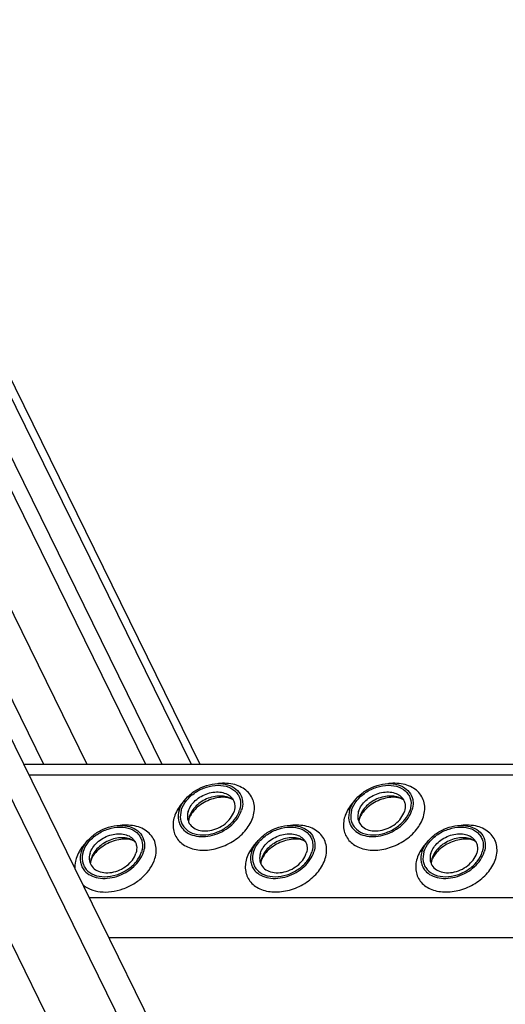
# Model space of a CAD drawing. Header units: millimetres. Extents: x 0 to 2100, y 0 to 2970.
# Tile 18 of 28: x 1276 to 1344, y 1343 to 1481. Entities that reach past the tile are written whole.
import ezdxf

# ---------------------------------------------------------------- set-up
doc = ezdxf.new("R2010")
doc.units = ezdxf.units.MM
doc.header["$LTSCALE"] = 193.6
doc.layers.get('0').update_dxf_attribs({"linetype": 'CONTINUOUS'})

msp = doc.modelspace()

# ---------------------------------------------------------------- linework, layer by layer
at = {"color": 7, "linetype": 'CONTINUOUS'}
for p, q in [((1250.14, 1480.96), (1301.48, 1376.34)), ((1248.59, 1473.21), (1296.13, 1376.34)), ((1255.2, 1455.06), (1293.83, 1376.34)), ((1239.95, 1451.24), (1556.08, 807.05)), ((1276.71, 1376.34), (1639.79, 1376.34))]:
    msp.add_line(p, q, dxfattribs=at)
at = {"color": 9, "linetype": 'CONTINUOUS'}
for p, q in [((1249.66, 1479.4), (1300.24, 1376.34)), ((1225.88, 1451.24), (1547, 796.86)), ((1235.84, 1451.24), (1554.49, 801.91)), ((1242.76, 1451.24), (1279.52, 1376.34)), ((1248.86, 1451.24), (1285.62, 1376.34)), ((1277.46, 1374.82), (1640.53, 1374.82)), ((1285.91, 1357.59), (1648.99, 1357.59)), ((1288.67, 1351.97), (1651.74, 1351.97))]:
    msp.add_line(p, q, dxfattribs=at)
at = {"color": 7, "linetype": 'CONTINUOUS'}
for centre, radius, start, end in [((1302.47, 1368.17), 2.59, 168.5132, 169.2517), ((1302.6, 1368.14), 2.72, 162.7878, 168.4705), ((1326.4, 1368.17), 2.59, 168.5132, 169.2517), ((1326.53, 1368.14), 2.72, 162.7878, 168.4705), ((1288.82, 1362.27), 2.72, 162.7878, 168.4705), ((1312.75, 1362.27), 2.72, 162.7878, 168.4705), ((1336.68, 1362.27), 2.72, 162.7878, 168.4705), ((1288.69, 1362.29), 2.59, 168.5132, 169.2517), ((1312.62, 1362.29), 2.59, 168.5132, 169.2517), ((1336.55, 1362.29), 2.59, 168.5132, 169.2517)]:
    msp.add_arc(centre, radius, start, end, dxfattribs=at)
for points, knots in [([(1298.59, 1369.88), (1298.88, 1370.81), (1299.9, 1372.07), (1301.65, 1373.12), (1303.17, 1373.59), (1304.67, 1373.64), (1306.01, 1373.28), (1307.03, 1372.48), (1307.37, 1371.73), (1307.44, 1371.35)], [0, 0, 0, 0, 0.256023, 0.397887, 0.538537, 0.670709, 0.789982, 0.897281, 1, 1, 1, 1]), ([(1298.87, 1369.88), (1299.02, 1370.36), (1299.56, 1371.31), (1300.81, 1372.42), (1302.35, 1373.17), (1303.99, 1373.45), (1305.51, 1373.22), (1306.52, 1372.56), (1307, 1371.83), (1307.27, 1370.99), (1307.2, 1370.31), (1307.07, 1369.88)], [0, 0, 0, 0, 0.126005, 0.265198, 0.409334, 0.548109, 0.673462, 0.783988, 0.836431, 0.88895, 1, 1, 1, 1]), ([(1322.52, 1369.88), (1322.81, 1370.81), (1323.83, 1372.07), (1325.58, 1373.12), (1327.1, 1373.59), (1328.6, 1373.64), (1329.94, 1373.28), (1330.96, 1372.48), (1331.3, 1371.73), (1331.37, 1371.35)], [0, 0, 0, 0, 0.256023, 0.397887, 0.538537, 0.670709, 0.789982, 0.897281, 1, 1, 1, 1]), ([(1322.8, 1369.88), (1322.95, 1370.36), (1323.49, 1371.31), (1324.74, 1372.42), (1326.28, 1373.17), (1327.92, 1373.45), (1329.44, 1373.22), (1330.45, 1372.56), (1330.93, 1371.83), (1331.2, 1370.99), (1331.13, 1370.31), (1331, 1369.88)], [0, 0, 0, 0, 0.126005, 0.265198, 0.409334, 0.548109, 0.673462, 0.783988, 0.836431, 0.88895, 1, 1, 1, 1]), ([(1299.84, 1369.69), (1300.02, 1370.27), (1300.6, 1371.09), (1301.65, 1371.84), (1302.58, 1372.25), (1303.55, 1372.46), (1304.48, 1372.43), (1305.31, 1372.17), (1305.76, 1371.84), (1305.93, 1371.64)], [0, 0, 0, 0, 0.246125, 0.38243, 0.520512, 0.654784, 0.780538, 0.895274, 1, 1, 1, 1]), ([(1306.15, 1371.32), (1305.71, 1371.65), (1304.81, 1371.91), (1303.6, 1371.83), (1302.64, 1371.57), (1301.74, 1371.11), (1300.96, 1370.5), (1300.35, 1369.78), (1300.08, 1369.22), (1300, 1368.95)], [0, 0, 0, 0, 0.223873, 0.351612, 0.485909, 0.622361, 0.75614, 0.882948, 1, 1, 1, 1]), ([(1306.15, 1371.32), (1306.04, 1371.41), (1305.68, 1371.57), (1305, 1371.7), (1304.09, 1371.67), (1302.72, 1371.34), (1301.44, 1370.63), (1300.49, 1369.68), (1300.17, 1369.16), (1300.06, 1368.92)], [0, 0, 0, 0, 0.061788, 0.160605, 0.290161, 0.439176, 0.748377, 0.887348, 1, 1, 1, 1]), ([(1305.93, 1371.64), (1306.04, 1371.52), (1306.23, 1371.24), (1306.44, 1370.58), (1306.39, 1370.03), (1306.28, 1369.69)], [0, 0, 0, 0, 0.242965, 0.486066, 1, 1, 1, 1]), ([(1307.44, 1371.35), (1307.47, 1371.23), (1307.53, 1370.74), (1307.46, 1370.24), (1307.34, 1369.88)], [0, 0, 0, 0, 0.240827, 1, 1, 1, 1]), ([(1323.77, 1369.69), (1323.95, 1370.27), (1324.53, 1371.09), (1325.58, 1371.84), (1326.51, 1372.25), (1327.48, 1372.46), (1328.41, 1372.43), (1329.24, 1372.17), (1329.69, 1371.84), (1329.86, 1371.64)], [0, 0, 0, 0, 0.246125, 0.38243, 0.520512, 0.654784, 0.780538, 0.895274, 1, 1, 1, 1]), ([(1330.08, 1371.32), (1329.64, 1371.65), (1328.74, 1371.91), (1327.53, 1371.83), (1326.57, 1371.57), (1325.67, 1371.11), (1324.89, 1370.5), (1324.28, 1369.78), (1324.01, 1369.22), (1323.93, 1368.95)], [0, 0, 0, 0, 0.223873, 0.351612, 0.485909, 0.622361, 0.75614, 0.882948, 1, 1, 1, 1]), ([(1330.08, 1371.32), (1329.97, 1371.41), (1329.61, 1371.57), (1328.93, 1371.7), (1328.02, 1371.67), (1326.65, 1371.34), (1325.37, 1370.63), (1324.42, 1369.68), (1324.1, 1369.16), (1323.99, 1368.92)], [0, 0, 0, 0, 0.061788, 0.160605, 0.290161, 0.439176, 0.748377, 0.887348, 1, 1, 1, 1]), ([(1329.86, 1371.64), (1329.97, 1371.52), (1330.16, 1371.24), (1330.37, 1370.58), (1330.32, 1370.03), (1330.21, 1369.69)], [0, 0, 0, 0, 0.242965, 0.486066, 1, 1, 1, 1]), ([(1331.37, 1371.35), (1331.4, 1371.23), (1331.46, 1370.74), (1331.38, 1370.24), (1331.27, 1369.88)], [0, 0, 0, 0, 0.240827, 1, 1, 1, 1]), ([(1298.59, 1369.88), (1298.45, 1369.42), (1298.38, 1368.68), (1298.67, 1367.79), (1298.92, 1367.41), (1299.07, 1367.24)], [0, 0, 0, 0, 0.513998, 0.757111, 1, 1, 1, 1]), ([(1298.87, 1369.88), (1298.74, 1369.45), (1298.67, 1368.77), (1298.94, 1367.93), (1299.42, 1367.2), (1300.43, 1366.54), (1301.95, 1366.31), (1303.59, 1366.59), (1305.13, 1367.34), (1306.38, 1368.45), (1306.92, 1369.4), (1307.07, 1369.88)], [0, 0, 0, 0, 0.11105, 0.163569, 0.216012, 0.326538, 0.451891, 0.590666, 0.734802, 0.873995, 1, 1, 1, 1]), ([(1299.07, 1367.24), (1299.3, 1366.97), (1299.91, 1366.52), (1301.03, 1366.17), (1302.3, 1366.13), (1303.62, 1366.4), (1304.88, 1366.96), (1306.3, 1367.99), (1307.1, 1369.09), (1307.34, 1369.88)], [0, 0, 0, 0, 0.104679, 0.219356, 0.345073, 0.479342, 0.617452, 0.753801, 1, 1, 1, 1]), ([(1322.52, 1369.88), (1322.38, 1369.42), (1322.31, 1368.68), (1322.6, 1367.79), (1322.85, 1367.41), (1323, 1367.24)], [0, 0, 0, 0, 0.513998, 0.757111, 1, 1, 1, 1]), ([(1322.8, 1369.88), (1322.67, 1369.45), (1322.6, 1368.77), (1322.87, 1367.93), (1323.35, 1367.2), (1324.36, 1366.54), (1325.88, 1366.31), (1327.52, 1366.59), (1329.06, 1367.34), (1330.31, 1368.45), (1330.85, 1369.4), (1331, 1369.88)], [0, 0, 0, 0, 0.11105, 0.163569, 0.216012, 0.326538, 0.451891, 0.590666, 0.734802, 0.873995, 1, 1, 1, 1]), ([(1323, 1367.24), (1323.23, 1366.97), (1323.84, 1366.52), (1324.96, 1366.17), (1326.23, 1366.13), (1327.55, 1366.4), (1328.81, 1366.96), (1330.23, 1367.99), (1331.03, 1369.09), (1331.27, 1369.88)], [0, 0, 0, 0, 0.104679, 0.219356, 0.345073, 0.479342, 0.617452, 0.753801, 1, 1, 1, 1]), ([(1299.84, 1369.69), (1299.81, 1369.6), (1299.72, 1369.25), (1299.71, 1368.88), (1299.76, 1368.62)], [0, 0, 0, 0, 0.262254, 1, 1, 1, 1]), ([(1299.76, 1368.62), (1299.82, 1368.34), (1300.07, 1367.78), (1300.81, 1367.19), (1301.8, 1366.92), (1302.91, 1366.96), (1304.03, 1367.31), (1305.32, 1368.08), (1306.07, 1369.01), (1306.28, 1369.69)], [0, 0, 0, 0, 0.102742, 0.21, 0.32922, 0.461363, 0.602021, 0.743916, 1, 1, 1, 1]), ([(1299.95, 1368.65), (1299.94, 1368.61), (1299.9, 1368.48), (1299.88, 1368.34), (1299.88, 1368.24)], [0, 0, 0, 0, 0.304395, 1, 1, 1, 1]), ([(1300.06, 1368.92), (1300.05, 1368.9), (1300.01, 1368.81), (1299.97, 1368.72), (1299.95, 1368.65)], [0, 0, 0, 0, 0.268631, 1, 1, 1, 1]), ([(1323.77, 1369.69), (1323.74, 1369.6), (1323.65, 1369.25), (1323.64, 1368.88), (1323.69, 1368.62)], [0, 0, 0, 0, 0.262254, 1, 1, 1, 1]), ([(1323.69, 1368.62), (1323.75, 1368.34), (1324, 1367.78), (1324.74, 1367.19), (1325.73, 1366.92), (1326.84, 1366.96), (1327.96, 1367.31), (1329.25, 1368.08), (1330, 1369.01), (1330.21, 1369.69)], [0, 0, 0, 0, 0.102742, 0.21, 0.32922, 0.461363, 0.602021, 0.743916, 1, 1, 1, 1]), ([(1323.88, 1368.65), (1323.87, 1368.61), (1323.83, 1368.48), (1323.81, 1368.34), (1323.81, 1368.24)], [0, 0, 0, 0, 0.304395, 1, 1, 1, 1]), ([(1323.99, 1368.92), (1323.98, 1368.9), (1323.94, 1368.81), (1323.9, 1368.72), (1323.88, 1368.65)], [0, 0, 0, 0, 0.268631, 1, 1, 1, 1]), ([(1284.81, 1364), (1285.1, 1364.93), (1286.12, 1366.2), (1287.87, 1367.24), (1289.39, 1367.71), (1290.89, 1367.77), (1292.23, 1367.4), (1293.25, 1366.61), (1293.59, 1365.85), (1293.66, 1365.47)], [0, 0, 0, 0, 0.256023, 0.397887, 0.538537, 0.670709, 0.789982, 0.897281, 1, 1, 1, 1]), ([(1285.09, 1364), (1285.24, 1364.49), (1285.78, 1365.44), (1287.02, 1366.55), (1288.57, 1367.29), (1290.21, 1367.58), (1291.73, 1367.35), (1292.74, 1366.69), (1293.22, 1365.95), (1293.49, 1365.12), (1293.42, 1364.43), (1293.29, 1364)], [0, 0, 0, 0, 0.126005, 0.265198, 0.409334, 0.548109, 0.673462, 0.783988, 0.836431, 0.88895, 1, 1, 1, 1]), ([(1308.74, 1364), (1309.03, 1364.93), (1310.05, 1366.2), (1311.8, 1367.24), (1313.32, 1367.71), (1314.82, 1367.77), (1316.16, 1367.4), (1317.18, 1366.61), (1317.52, 1365.85), (1317.59, 1365.47)], [0, 0, 0, 0, 0.256023, 0.397887, 0.538537, 0.670709, 0.789982, 0.897281, 1, 1, 1, 1]), ([(1309.02, 1364), (1309.17, 1364.49), (1309.71, 1365.44), (1310.95, 1366.55), (1312.5, 1367.29), (1314.14, 1367.58), (1315.66, 1367.35), (1316.67, 1366.69), (1317.15, 1365.95), (1317.42, 1365.12), (1317.35, 1364.43), (1317.22, 1364)], [0, 0, 0, 0, 0.126005, 0.265198, 0.409334, 0.548109, 0.673462, 0.783988, 0.836431, 0.88895, 1, 1, 1, 1]), ([(1332.67, 1364), (1332.96, 1364.93), (1333.98, 1366.2), (1335.73, 1367.24), (1337.25, 1367.71), (1338.75, 1367.77), (1340.09, 1367.4), (1341.11, 1366.61), (1341.45, 1365.85), (1341.52, 1365.47)], [0, 0, 0, 0, 0.256023, 0.397887, 0.538537, 0.670709, 0.789982, 0.897281, 1, 1, 1, 1]), ([(1332.95, 1364), (1333.1, 1364.49), (1333.64, 1365.44), (1334.88, 1366.55), (1336.43, 1367.29), (1338.07, 1367.58), (1339.59, 1367.35), (1340.6, 1366.69), (1341.08, 1365.95), (1341.35, 1365.12), (1341.28, 1364.43), (1341.15, 1364)], [0, 0, 0, 0, 0.126005, 0.265198, 0.409334, 0.548109, 0.673462, 0.783988, 0.836431, 0.88895, 1, 1, 1, 1]), ([(1286.06, 1363.82), (1286.24, 1364.4), (1286.82, 1365.21), (1287.87, 1365.96), (1288.8, 1366.38), (1289.77, 1366.58), (1290.7, 1366.55), (1291.53, 1366.3), (1291.98, 1365.96), (1292.15, 1365.77)], [0, 0, 0, 0, 0.246125, 0.38243, 0.520512, 0.654784, 0.780538, 0.895274, 1, 1, 1, 1]), ([(1292.37, 1365.44), (1291.93, 1365.78), (1291.03, 1366.04), (1289.82, 1365.96), (1288.86, 1365.69), (1287.96, 1365.24), (1287.18, 1364.63), (1286.57, 1363.9), (1286.3, 1363.35), (1286.22, 1363.07)], [0, 0, 0, 0, 0.223873, 0.351612, 0.485909, 0.622361, 0.75614, 0.882948, 1, 1, 1, 1]), ([(1292.37, 1365.44), (1292.26, 1365.53), (1291.9, 1365.7), (1291.22, 1365.83), (1290.31, 1365.79), (1288.94, 1365.46), (1287.66, 1364.76), (1286.71, 1363.8), (1286.39, 1363.29), (1286.28, 1363.04)], [0, 0, 0, 0, 0.061788, 0.160605, 0.290161, 0.439176, 0.748377, 0.887348, 1, 1, 1, 1]), ([(1292.15, 1365.77), (1292.26, 1365.64), (1292.45, 1365.36), (1292.66, 1364.7), (1292.61, 1364.16), (1292.5, 1363.82)], [0, 0, 0, 0, 0.242965, 0.486066, 1, 1, 1, 1]), ([(1309.99, 1363.82), (1310.17, 1364.4), (1310.75, 1365.21), (1311.8, 1365.96), (1312.73, 1366.38), (1313.7, 1366.58), (1314.63, 1366.55), (1315.46, 1366.3), (1315.91, 1365.96), (1316.08, 1365.77)], [0, 0, 0, 0, 0.246125, 0.38243, 0.520512, 0.654784, 0.780538, 0.895274, 1, 1, 1, 1]), ([(1316.3, 1365.44), (1315.86, 1365.78), (1314.96, 1366.04), (1313.75, 1365.96), (1312.79, 1365.69), (1311.89, 1365.24), (1311.11, 1364.63), (1310.5, 1363.9), (1310.23, 1363.35), (1310.15, 1363.07)], [0, 0, 0, 0, 0.223873, 0.351612, 0.485909, 0.622361, 0.75614, 0.882948, 1, 1, 1, 1]), ([(1316.3, 1365.44), (1316.19, 1365.53), (1315.83, 1365.7), (1315.15, 1365.83), (1314.24, 1365.79), (1312.87, 1365.46), (1311.59, 1364.76), (1310.64, 1363.8), (1310.32, 1363.29), (1310.21, 1363.04)], [0, 0, 0, 0, 0.061788, 0.160605, 0.290161, 0.439176, 0.748377, 0.887348, 1, 1, 1, 1]), ([(1316.08, 1365.77), (1316.19, 1365.64), (1316.38, 1365.36), (1316.59, 1364.7), (1316.54, 1364.16), (1316.43, 1363.82)], [0, 0, 0, 0, 0.242965, 0.486066, 1, 1, 1, 1]), ([(1333.92, 1363.82), (1334.1, 1364.4), (1334.68, 1365.21), (1335.73, 1365.96), (1336.66, 1366.38), (1337.63, 1366.58), (1338.56, 1366.55), (1339.39, 1366.3), (1339.84, 1365.96), (1340.01, 1365.77)], [0, 0, 0, 0, 0.246125, 0.38243, 0.520512, 0.654784, 0.780538, 0.895274, 1, 1, 1, 1]), ([(1340.23, 1365.44), (1339.79, 1365.78), (1338.89, 1366.04), (1337.68, 1365.96), (1336.72, 1365.69), (1335.82, 1365.24), (1335.04, 1364.63), (1334.43, 1363.9), (1334.16, 1363.35), (1334.08, 1363.07)], [0, 0, 0, 0, 0.223873, 0.351612, 0.485909, 0.622361, 0.75614, 0.882948, 1, 1, 1, 1]), ([(1340.23, 1365.44), (1340.12, 1365.53), (1339.76, 1365.7), (1339.08, 1365.83), (1338.17, 1365.79), (1336.8, 1365.46), (1335.52, 1364.76), (1334.57, 1363.8), (1334.25, 1363.29), (1334.14, 1363.04)], [0, 0, 0, 0, 0.061788, 0.160605, 0.290161, 0.439176, 0.748377, 0.887348, 1, 1, 1, 1]), ([(1340.01, 1365.77), (1340.12, 1365.64), (1340.31, 1365.36), (1340.52, 1364.7), (1340.47, 1364.16), (1340.36, 1363.82)], [0, 0, 0, 0, 0.242965, 0.486066, 1, 1, 1, 1]), ([(1293.66, 1365.47), (1293.69, 1365.35), (1293.75, 1364.86), (1293.67, 1364.36), (1293.56, 1364)], [0, 0, 0, 0, 0.240827, 1, 1, 1, 1]), ([(1317.59, 1365.47), (1317.62, 1365.35), (1317.68, 1364.86), (1317.6, 1364.36), (1317.49, 1364)], [0, 0, 0, 0, 0.240827, 1, 1, 1, 1]), ([(1341.52, 1365.47), (1341.55, 1365.35), (1341.61, 1364.86), (1341.53, 1364.36), (1341.42, 1364)], [0, 0, 0, 0, 0.240827, 1, 1, 1, 1]), ([(1284.81, 1364), (1284.67, 1363.55), (1284.6, 1362.81), (1284.89, 1361.91), (1285.14, 1361.53), (1285.29, 1361.36)], [0, 0, 0, 0, 0.513998, 0.757111, 1, 1, 1, 1]), ([(1285.09, 1364), (1284.96, 1363.58), (1284.89, 1362.89), (1285.16, 1362.06), (1285.64, 1361.32), (1286.65, 1360.66), (1288.17, 1360.43), (1289.81, 1360.71), (1291.35, 1361.46), (1292.6, 1362.57), (1293.14, 1363.52), (1293.29, 1364)], [0, 0, 0, 0, 0.11105, 0.163569, 0.216012, 0.326538, 0.451891, 0.590666, 0.734802, 0.873995, 1, 1, 1, 1]), ([(1285.29, 1361.36), (1285.52, 1361.1), (1286.13, 1360.64), (1287.25, 1360.29), (1288.52, 1360.25), (1289.84, 1360.53), (1291.1, 1361.09), (1292.52, 1362.11), (1293.32, 1363.21), (1293.56, 1364)], [0, 0, 0, 0, 0.104679, 0.219356, 0.345073, 0.479342, 0.617452, 0.753801, 1, 1, 1, 1]), ([(1286.06, 1363.82), (1286.03, 1363.73), (1285.94, 1363.38), (1285.93, 1363.01), (1285.98, 1362.74)], [0, 0, 0, 0, 0.262254, 1, 1, 1, 1]), ([(1285.98, 1362.74), (1286.04, 1362.46), (1286.29, 1361.9), (1287.03, 1361.32), (1288.02, 1361.04), (1289.13, 1361.09), (1290.25, 1361.43), (1291.54, 1362.2), (1292.29, 1363.13), (1292.5, 1363.82)], [0, 0, 0, 0, 0.102742, 0.21, 0.32922, 0.461363, 0.602021, 0.743916, 1, 1, 1, 1]), ([(1286.28, 1363.04), (1286.27, 1363.02), (1286.23, 1362.93), (1286.19, 1362.84), (1286.17, 1362.77)], [0, 0, 0, 0, 0.268631, 1, 1, 1, 1]), ([(1308.74, 1364), (1308.6, 1363.55), (1308.53, 1362.81), (1308.82, 1361.91), (1309.07, 1361.53), (1309.22, 1361.36)], [0, 0, 0, 0, 0.513998, 0.757111, 1, 1, 1, 1]), ([(1309.02, 1364), (1308.89, 1363.58), (1308.82, 1362.89), (1309.09, 1362.06), (1309.57, 1361.32), (1310.58, 1360.66), (1312.1, 1360.43), (1313.74, 1360.71), (1315.28, 1361.46), (1316.53, 1362.57), (1317.07, 1363.52), (1317.22, 1364)], [0, 0, 0, 0, 0.11105, 0.163569, 0.216012, 0.326538, 0.451891, 0.590666, 0.734802, 0.873995, 1, 1, 1, 1]), ([(1309.22, 1361.36), (1309.45, 1361.1), (1310.06, 1360.64), (1311.18, 1360.29), (1312.45, 1360.25), (1313.77, 1360.53), (1315.03, 1361.09), (1316.45, 1362.11), (1317.25, 1363.21), (1317.49, 1364)], [0, 0, 0, 0, 0.104679, 0.219356, 0.345073, 0.479342, 0.617452, 0.753801, 1, 1, 1, 1]), ([(1309.99, 1363.82), (1309.96, 1363.73), (1309.87, 1363.38), (1309.86, 1363.01), (1309.91, 1362.74)], [0, 0, 0, 0, 0.262254, 1, 1, 1, 1]), ([(1309.91, 1362.74), (1309.97, 1362.46), (1310.22, 1361.9), (1310.96, 1361.32), (1311.95, 1361.04), (1313.06, 1361.09), (1314.18, 1361.43), (1315.47, 1362.2), (1316.22, 1363.13), (1316.43, 1363.82)], [0, 0, 0, 0, 0.102742, 0.21, 0.32922, 0.461363, 0.602021, 0.743916, 1, 1, 1, 1]), ([(1310.21, 1363.04), (1310.2, 1363.02), (1310.16, 1362.93), (1310.12, 1362.84), (1310.1, 1362.77)], [0, 0, 0, 0, 0.268631, 1, 1, 1, 1]), ([(1332.67, 1364), (1332.53, 1363.55), (1332.46, 1362.81), (1332.75, 1361.91), (1333, 1361.53), (1333.15, 1361.36)], [0, 0, 0, 0, 0.513998, 0.757111, 1, 1, 1, 1]), ([(1332.95, 1364), (1332.82, 1363.58), (1332.75, 1362.89), (1333.02, 1362.06), (1333.5, 1361.32), (1334.51, 1360.66), (1336.03, 1360.43), (1337.67, 1360.71), (1339.21, 1361.46), (1340.46, 1362.57), (1341, 1363.52), (1341.15, 1364)], [0, 0, 0, 0, 0.11105, 0.163569, 0.216012, 0.326538, 0.451891, 0.590666, 0.734802, 0.873995, 1, 1, 1, 1]), ([(1333.15, 1361.36), (1333.38, 1361.1), (1333.99, 1360.64), (1335.11, 1360.29), (1336.38, 1360.25), (1337.7, 1360.53), (1338.96, 1361.09), (1340.38, 1362.11), (1341.18, 1363.21), (1341.42, 1364)], [0, 0, 0, 0, 0.104679, 0.219356, 0.345073, 0.479342, 0.617452, 0.753801, 1, 1, 1, 1]), ([(1333.92, 1363.82), (1333.89, 1363.73), (1333.8, 1363.38), (1333.79, 1363.01), (1333.84, 1362.74)], [0, 0, 0, 0, 0.262254, 1, 1, 1, 1]), ([(1333.84, 1362.74), (1333.9, 1362.46), (1334.15, 1361.9), (1334.89, 1361.32), (1335.88, 1361.04), (1336.99, 1361.09), (1338.11, 1361.43), (1339.4, 1362.2), (1340.15, 1363.13), (1340.36, 1363.82)], [0, 0, 0, 0, 0.102742, 0.21, 0.32922, 0.461363, 0.602021, 0.743916, 1, 1, 1, 1]), ([(1334.14, 1363.04), (1334.13, 1363.02), (1334.09, 1362.93), (1334.05, 1362.84), (1334.03, 1362.77)], [0, 0, 0, 0, 0.268631, 1, 1, 1, 1]), ([(1286.17, 1362.77), (1286.16, 1362.73), (1286.12, 1362.6), (1286.1, 1362.46), (1286.1, 1362.37)], [0, 0, 0, 0, 0.304395, 1, 1, 1, 1]), ([(1310.1, 1362.77), (1310.09, 1362.73), (1310.05, 1362.6), (1310.03, 1362.46), (1310.03, 1362.37)], [0, 0, 0, 0, 0.304395, 1, 1, 1, 1]), ([(1334.03, 1362.77), (1334.02, 1362.73), (1333.98, 1362.6), (1333.96, 1362.46), (1333.96, 1362.37)], [0, 0, 0, 0, 0.304395, 1, 1, 1, 1])]:
    msp.add_open_spline(points, degree=3, knots=knots, dxfattribs=at)
at = {"color": 9, "linetype": 'CONTINUOUS'}
for points, knots in [([(1308.95, 1368.95), (1309.05, 1369.27), (1309.18, 1369.92), (1309.11, 1370.9), (1308.76, 1371.79), (1308.16, 1372.54), (1307.35, 1373.12), (1305.99, 1373.64), (1304.84, 1373.69), (1304.08, 1373.6)], [0, 0, 0, 0, 0.124407, 0.241591, 0.355163, 0.469734, 0.589631, 0.717769, 1, 1, 1, 1]), ([(1332.88, 1368.95), (1332.98, 1369.27), (1333.11, 1369.92), (1333.03, 1370.9), (1332.69, 1371.79), (1332.09, 1372.54), (1331.28, 1373.12), (1329.92, 1373.64), (1328.77, 1373.69), (1328.01, 1373.6)], [0, 0, 0, 0, 0.124407, 0.241591, 0.355163, 0.469734, 0.589631, 0.717769, 1, 1, 1, 1]), ([(1299.34, 1371.27), (1299.17, 1371.1), (1298.57, 1370.41), (1298.1, 1369.59), (1297.9, 1368.95)], [0, 0, 0, 0, 0.264826, 1, 1, 1, 1]), ([(1323.27, 1371.27), (1323.1, 1371.1), (1322.5, 1370.41), (1322.03, 1369.59), (1321.83, 1368.95)], [0, 0, 0, 0, 0.264826, 1, 1, 1, 1]), ([(1297.9, 1368.95), (1297.72, 1368.37), (1297.63, 1367.45), (1297.99, 1366.32), (1298.47, 1365.59), (1299.14, 1365), (1300.29, 1364.4), (1302.05, 1364.13), (1304.26, 1364.51), (1306.35, 1365.52), (1308.02, 1367.01), (1308.75, 1368.29), (1308.95, 1368.95)], [0, 0, 0, 0, 0.110961, 0.163438, 0.215838, 0.269928, 0.32708, 0.452332, 0.590995, 0.735015, 0.874096, 1, 1, 1, 1]), ([(1321.83, 1368.95), (1321.65, 1368.37), (1321.56, 1367.45), (1321.92, 1366.32), (1322.4, 1365.59), (1323.07, 1365), (1324.22, 1364.4), (1325.98, 1364.13), (1328.19, 1364.51), (1330.28, 1365.52), (1331.95, 1367.01), (1332.68, 1368.29), (1332.88, 1368.95)], [0, 0, 0, 0, 0.110961, 0.163438, 0.215838, 0.269928, 0.32708, 0.452332, 0.590995, 0.735015, 0.874096, 1, 1, 1, 1]), ([(1295.17, 1363.07), (1295.27, 1363.4), (1295.4, 1364.05), (1295.32, 1365.02), (1294.98, 1365.91), (1294.38, 1366.67), (1293.57, 1367.25), (1292.21, 1367.77), (1291.06, 1367.81), (1290.3, 1367.72)], [0, 0, 0, 0, 0.124407, 0.241591, 0.355163, 0.469734, 0.589631, 0.717769, 1, 1, 1, 1]), ([(1319.1, 1363.07), (1319.2, 1363.4), (1319.33, 1364.05), (1319.25, 1365.02), (1318.91, 1365.91), (1318.31, 1366.67), (1317.5, 1367.25), (1316.14, 1367.77), (1314.99, 1367.81), (1314.23, 1367.72)], [0, 0, 0, 0, 0.124407, 0.241591, 0.355163, 0.469734, 0.589631, 0.717769, 1, 1, 1, 1]), ([(1343.03, 1363.07), (1343.13, 1363.4), (1343.26, 1364.05), (1343.18, 1365.02), (1342.84, 1365.91), (1342.24, 1366.67), (1341.43, 1367.25), (1340.07, 1367.77), (1338.92, 1367.81), (1338.16, 1367.72)], [0, 0, 0, 0, 0.124407, 0.241591, 0.355163, 0.469734, 0.589631, 0.717769, 1, 1, 1, 1]), ([(1285.56, 1365.4), (1285.39, 1365.22), (1284.79, 1364.54), (1284.32, 1363.72), (1284.12, 1363.07)], [0, 0, 0, 0, 0.264826, 1, 1, 1, 1]), ([(1309.49, 1365.4), (1309.32, 1365.22), (1308.72, 1364.54), (1308.25, 1363.72), (1308.05, 1363.07)], [0, 0, 0, 0, 0.264826, 1, 1, 1, 1]), ([(1333.42, 1365.4), (1333.25, 1365.22), (1332.65, 1364.54), (1332.18, 1363.72), (1331.98, 1363.07)], [0, 0, 0, 0, 0.264826, 1, 1, 1, 1]), ([(1284.12, 1363.07), (1284.08, 1362.95), (1283.96, 1362.47), (1283.91, 1361.96), (1283.94, 1361.6)], [0, 0, 0, 0, 0.259877, 1, 1, 1, 1]), ([(1284.99, 1359.46), (1285.31, 1359.17), (1286.11, 1358.68), (1287.53, 1358.34), (1289.1, 1358.37), (1290.7, 1358.76), (1292.23, 1359.49), (1293.93, 1360.77), (1294.88, 1362.11), (1295.17, 1363.07)], [0, 0, 0, 0, 0.106304, 0.222815, 0.349628, 0.483931, 0.621155, 0.75611, 1, 1, 1, 1]), ([(1308.05, 1363.07), (1307.87, 1362.5), (1307.78, 1361.57), (1308.14, 1360.44), (1308.62, 1359.72), (1309.29, 1359.12), (1310.44, 1358.53), (1312.2, 1358.25), (1314.41, 1358.64), (1316.49, 1359.64), (1318.17, 1361.14), (1318.9, 1362.42), (1319.1, 1363.07)], [0, 0, 0, 0, 0.110961, 0.163438, 0.215838, 0.269928, 0.32708, 0.452332, 0.590995, 0.735015, 0.874096, 1, 1, 1, 1]), ([(1331.98, 1363.07), (1331.8, 1362.5), (1331.71, 1361.57), (1332.07, 1360.44), (1332.55, 1359.72), (1333.22, 1359.12), (1334.37, 1358.53), (1336.13, 1358.25), (1338.34, 1358.64), (1340.42, 1359.64), (1342.1, 1361.14), (1342.83, 1362.42), (1343.03, 1363.07)], [0, 0, 0, 0, 0.110961, 0.163438, 0.215838, 0.269928, 0.32708, 0.452332, 0.590995, 0.735015, 0.874096, 1, 1, 1, 1])]:
    msp.add_open_spline(points, degree=3, knots=knots, dxfattribs=at)
at = {"color": 7, "linetype": 'CONTINUOUS'}
for points in [[(1299.92, 1368.65), (1299.9, 1368.52), (1299.88, 1368.38), (1299.88, 1368.24)], [(1323.85, 1368.65), (1323.83, 1368.52), (1323.81, 1368.38), (1323.81, 1368.24)], [(1286.14, 1362.78), (1286.12, 1362.64), (1286.1, 1362.5), (1286.1, 1362.37)], [(1310.07, 1362.78), (1310.05, 1362.64), (1310.03, 1362.5), (1310.03, 1362.37)], [(1334, 1362.78), (1333.98, 1362.64), (1333.96, 1362.5), (1333.96, 1362.37)]]:
    msp.add_open_spline(points, degree=3, dxfattribs=at)

doc.saveas('drawing.dxf')
